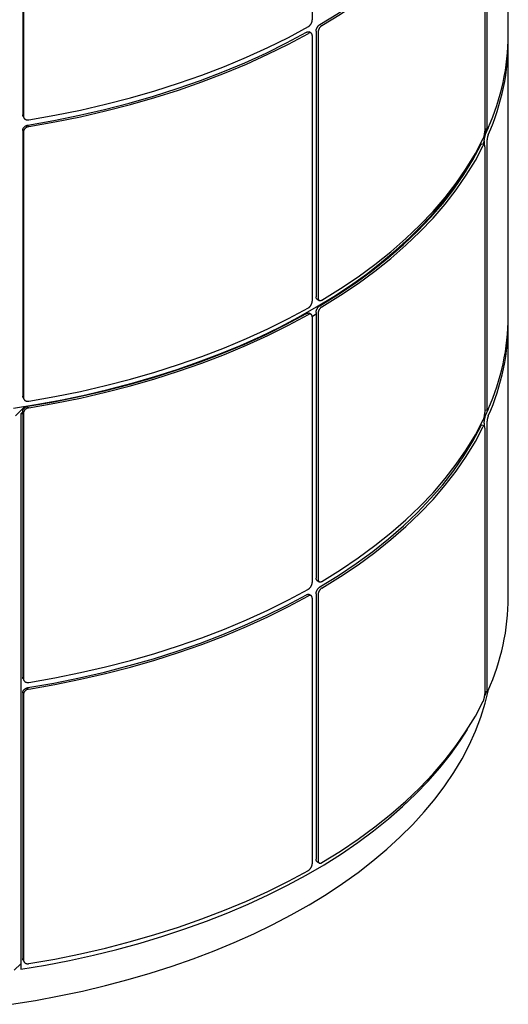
# Model space of a CAD drawing. Header units: millimetres. Extents: x 28 to 4128, y 24 to 2894.
# Tile 23 of 32: x 3572 to 3751, y 825 to 1186. Entities that reach past the tile are written whole.
import ezdxf

# ---------------------------------------------------------------- set-up
doc = ezdxf.new("R2010")
doc.units = ezdxf.units.MM
doc.header["$LTSCALE"] = 10

msp = doc.modelspace()

# ---------------------------------------------------------------- linework, layer by layer
for p, q in [((3679.23, 1282.72), (3679.23, 1185.5)), ((3751.02, 1180.1), (3751.02, 1280.58)), ((3573.26, 1248.05), (3573.26, 1150.82)), ((3573.52, 1247.49), (3573.52, 1150.27)), ((3743.18, 1243.72), (3743.18, 1146.5)), ((3742.4, 1242.04), (3742.4, 1144.82)), ((3678.83, 1180.69), (3678.12, 1181.11)), ((3679.23, 1179.78), (3679.23, 1082.56)), ((3680.65, 1181.42), (3680.65, 1084.2)), ((3681.36, 1181.01), (3681.36, 1083.79)), ((3751.02, 1077.16), (3751.02, 1177.64)), ((3573.38, 1150.27), (3573.65, 1149.71)), ((3742.71, 1143.67), (3743.75, 1146.15)), ((3573.26, 1145.1), (3573.26, 1047.88)), ((3573.52, 1144.55), (3573.52, 1047.33)), ((3742.42, 1145.78), (3743.38, 1145.64)), ((3742.19, 1139.96), (3741.22, 1140.11)), ((3742.21, 1140.92), (3742.21, 1139.95)), ((3742.4, 1139.1), (3742.4, 1041.88)), ((3743.18, 1140.78), (3743.18, 1043.55)), ((3681.07, 1083.28), (3681.78, 1082.87)), ((3678.83, 1077.75), (3678.12, 1078.17)), ((3679.28, 1077.11), (3680.65, 1077.91)), ((3680.65, 1078.48), (3680.65, 981.25)), ((3681.36, 1078.07), (3681.36, 980.85)), ((3679.23, 1076.84), (3679.23, 979.62)), ((3751.02, 974.21), (3751.02, 1074.7)), ((3573.38, 1047.33), (3573.65, 1046.77)), ((3570.61, 1040.64), (3574.07, 1044.08)), ((3573.26, 1042.09), (3572.55, 1041.39)), ((3572.55, 1041.39), (3573.26, 1041.5)), ((3573.26, 1042.16), (3573.26, 944.94)), ((3573.52, 1041.61), (3573.52, 944.39)), ((3575.49, 1044.31), (3575.31, 1044.13)), ((3742.42, 1042.84), (3743.38, 1042.69)), ((3742.71, 1040.73), (3743.75, 1043.2)), ((3572.55, 1041.39), (3572.55, 838.07)), ((3742.21, 1037.98), (3742.21, 1037.01)), ((3742.19, 1037.02), (3741.22, 1037.17)), ((3742.4, 1036.16), (3742.4, 938.93)), ((3743.18, 1037.84), (3743.18, 940.61)), ((3681.07, 980.34), (3681.78, 979.93)), ((3678.83, 974.81), (3678.12, 975.23)), ((3679.23, 973.9), (3679.23, 876.68)), ((3680.65, 975.53), (3680.65, 878.31)), ((3681.36, 975.13), (3681.36, 877.91)), ((3573.38, 944.39), (3573.65, 943.83)), ((3573.26, 939.22), (3573.26, 842)), ((3573.52, 938.67), (3573.52, 841.44)), ((3742.42, 939.9), (3743.38, 939.75)), ((3742.42, 938.18), (3743.1, 939.8)), ((3681.07, 877.4), (3681.78, 876.99)), ((3570.17, 837.7), (3572.55, 840.07)), ((3573.38, 841.45), (3573.65, 840.89))]:
    msp.add_line(p, q)
at = {"flags": 128}
for points in [[(3682.05, 1183.88), (3688.81, 1188.06), (3695.26, 1192.4), (3701.39, 1196.89), (3707.2, 1201.52), (3712.68, 1206.29), (3717.81, 1211.18), (3722.58, 1216.19), (3727, 1221.31), (3731.04, 1226.53), (3734.71, 1231.85), (3738, 1237.24), (3740.9, 1242.71)], [(3682.76, 1183.47), (3689.55, 1187.67), (3696.03, 1192.03), (3702.19, 1196.54), (3708.02, 1201.19), (3713.52, 1205.98), (3718.67, 1210.89), (3723.47, 1215.93), (3727.9, 1221.07), (3731.96, 1226.31), (3735.65, 1231.65), (3738.95, 1237.07), (3741.86, 1242.56)], [(3575.45, 1148.95), (3584.96, 1150.63), (3594.35, 1152.53), (3603.59, 1154.66), (3612.67, 1157), (3621.58, 1159.56), (3630.3, 1162.33), (3638.81, 1165.31), (3647.1, 1168.48), (3655.16, 1171.85), (3662.98, 1175.4), (3670.53, 1179.14), (3677.81, 1183.06)], [(3575.18, 1147.05), (3584.66, 1148.72), (3594, 1150.62), (3603.21, 1152.74), (3612.25, 1155.07), (3621.12, 1157.62), (3629.8, 1160.38), (3638.28, 1163.34), (3646.53, 1166.5), (3654.56, 1169.85), (3662.34, 1173.39), (3669.86, 1177.12), (3677.1, 1181.02)], [(3575.45, 1146.49), (3584.96, 1148.17), (3594.35, 1150.08), (3603.59, 1152.2), (3612.67, 1154.55), (3621.58, 1157.11), (3630.3, 1159.88), (3638.81, 1162.85), (3647.1, 1166.03), (3655.16, 1169.39), (3662.98, 1172.95), (3670.53, 1176.69), (3677.81, 1180.61)], [(3742.31, 1143.68), (3742.93, 1145.15), (3743.15, 1145.67)], [(3682.05, 1080.93), (3688.81, 1085.12), (3695.26, 1089.46), (3701.39, 1093.95), (3707.2, 1098.58), (3712.68, 1103.35), (3717.81, 1108.24), (3722.58, 1113.25), (3727, 1118.37), (3731.04, 1123.59), (3734.71, 1128.91), (3738, 1134.3), (3740.9, 1139.77)], [(3682.76, 1082.98), (3689.55, 1087.18), (3696.03, 1091.54), (3702.19, 1096.05), (3708.02, 1100.71), (3713.52, 1105.49), (3718.67, 1110.41), (3723.47, 1115.44), (3727.9, 1120.58), (3731.96, 1125.82), (3735.65, 1131.16), (3738.95, 1136.58), (3741.86, 1142.07)], [(3682.76, 1080.53), (3689.55, 1084.73), (3696.03, 1089.09), (3702.19, 1093.6), (3708.02, 1098.25), (3713.52, 1103.04), (3718.67, 1107.95), (3723.47, 1112.99), (3727.9, 1118.13), (3731.96, 1123.37), (3735.65, 1128.71), (3738.95, 1134.13), (3741.86, 1139.62)], [(3741.77, 1140.02), (3741.94, 1140.41), (3742.3, 1141.22)], [(3569.92, 1043.43), (3578.84, 1044.88), (3587.65, 1046.52), (3596.35, 1048.36), (3604.92, 1050.39), (3613.35, 1052.6), (3621.63, 1055.01), (3629.73, 1057.6), (3637.66, 1060.36), (3645.4, 1063.3), (3652.93, 1066.41), (3660.25, 1069.69), (3667.35, 1073.13), (3674.21, 1076.72), (3680.83, 1080.46), (3687.19, 1084.35), (3693.28, 1088.38), (3699.11, 1092.53), (3704.65, 1096.82), (3709.9, 1101.22), (3714.85, 1105.74), (3719.5, 1110.37), (3723.83, 1115.1), (3727.84, 1119.92), (3731.53, 1124.82), (3734.89, 1129.81), (3737.3, 1133.78)], [(3575.18, 1044.11), (3584.66, 1045.78), (3594, 1047.68), (3603.21, 1049.8), (3612.25, 1052.13), (3621.12, 1054.68), (3629.8, 1057.44), (3638.28, 1060.4), (3646.53, 1063.56), (3654.56, 1066.91), (3662.34, 1070.45), (3669.86, 1074.18), (3677.1, 1078.08)], [(3575.45, 1046), (3584.96, 1047.68), (3594.35, 1049.59), (3603.59, 1051.72), (3612.67, 1054.06), (3621.58, 1056.62), (3630.3, 1059.39), (3638.81, 1062.36), (3647.1, 1065.54), (3655.16, 1068.91), (3662.98, 1072.46), (3670.53, 1076.2), (3677.81, 1080.12)], [(3575.45, 1043.55), (3584.96, 1045.23), (3594.35, 1047.14), (3603.59, 1049.26), (3612.67, 1051.61), (3621.58, 1054.17), (3630.3, 1056.94), (3638.81, 1059.91), (3647.1, 1063.08), (3655.16, 1066.45), (3662.98, 1070.01), (3670.53, 1073.75), (3677.81, 1077.67)], [(3682.76, 980.04), (3689.55, 984.24), (3696.03, 988.6), (3702.19, 993.11), (3708.02, 997.76), (3713.52, 1002.55), (3718.67, 1007.47), (3723.47, 1012.5), (3727.9, 1017.64), (3731.96, 1022.88), (3735.65, 1028.22), (3738.95, 1033.64), (3741.86, 1039.13)], [(3682.05, 977.99), (3688.81, 982.18), (3695.26, 986.52), (3701.39, 991.01), (3707.2, 995.64), (3712.68, 1000.41), (3717.81, 1005.3), (3722.58, 1010.31), (3727, 1015.43), (3731.04, 1020.65), (3734.71, 1025.96), (3738, 1031.36), (3740.9, 1036.83)], [(3682.76, 977.59), (3689.55, 981.79), (3696.03, 986.15), (3702.19, 990.66), (3708.02, 995.31), (3713.52, 1000.1), (3718.67, 1005.01), (3723.47, 1010.04), (3727.9, 1015.19), (3731.96, 1020.43), (3735.65, 1025.77), (3738.95, 1031.18), (3741.86, 1036.68)], [(3575.45, 943.06), (3584.96, 944.74), (3594.35, 946.65), (3603.59, 948.78), (3612.67, 951.12), (3621.58, 953.68), (3630.3, 956.45), (3638.81, 959.42), (3647.1, 962.6), (3655.16, 965.96), (3662.98, 969.52), (3670.53, 973.26), (3677.81, 977.18)], [(3575.18, 941.17), (3584.66, 942.84), (3594, 944.74), (3603.21, 946.85), (3612.25, 949.19), (3621.12, 951.74), (3629.8, 954.5), (3638.28, 957.46), (3646.53, 960.62), (3654.56, 963.97), (3662.34, 967.51), (3669.86, 971.24), (3677.1, 975.14)], [(3575.45, 940.61), (3584.96, 942.29), (3594.35, 944.2), (3603.59, 946.32), (3612.67, 948.67), (3621.58, 951.23), (3630.3, 954), (3638.81, 956.97), (3647.1, 960.14), (3655.16, 963.51), (3662.98, 967.07), (3670.53, 970.81), (3677.81, 974.72)], [(3569.2, 825.25), (3577.95, 826.67), (3586.61, 828.29), (3595.14, 830.1), (3603.56, 832.09), (3611.83, 834.28), (3619.95, 836.64), (3627.91, 839.19), (3635.69, 841.91), (3643.28, 844.8), (3650.68, 847.86), (3657.86, 851.08), (3664.83, 854.46), (3671.56, 857.99), (3678.06, 861.66), (3684.3, 865.48), (3690.29, 869.44), (3696, 873.52), (3701.44, 877.73), (3706.59, 882.06), (3711.45, 886.5), (3716.01, 891.04), (3720.27, 895.68), (3724.21, 900.42), (3727.83, 905.23), (3731.13, 910.13), (3734.1, 915.09), (3736.73, 920.12), (3739.03, 925.2), (3740.99, 930.33), (3742.6, 935.49), (3743.81, 940.4)], [(3682.76, 877.1), (3689.55, 881.3), (3696.03, 885.66), (3702.19, 890.17), (3708.02, 894.82), (3713.52, 899.61), (3718.67, 904.52), (3723.47, 909.56), (3727.9, 914.7), (3731.96, 919.94), (3735.65, 925.28), (3738.95, 930.7), (3741.86, 936.19)], [(3572.55, 838.07), (3581.53, 839.59), (3590.4, 841.31), (3599.14, 843.22), (3607.75, 845.34), (3616.21, 847.64), (3624.51, 850.13), (3632.63, 852.81), (3640.56, 855.67), (3648.3, 858.7), (3655.83, 861.91), (3663.13, 865.28), (3670.2, 868.82), (3677.03, 872.51), (3683.6, 876.35), (3689.91, 880.34), (3695.94, 884.46), (3701.69, 888.72), (3707.15, 893.11), (3712.31, 897.61), (3717.16, 902.23), (3721.7, 906.95), (3725.91, 911.77), (3729.8, 916.68), (3733.35, 921.68), (3736.02, 925.86)], [(3575.45, 840.12), (3584.96, 841.8), (3594.35, 843.71), (3603.59, 845.83), (3612.67, 848.18), (3621.58, 850.74), (3630.3, 853.51), (3638.81, 856.48), (3647.1, 859.66), (3655.16, 863.02), (3662.98, 866.58), (3670.53, 870.32), (3677.81, 874.24)]]:
    msp.add_lwpolyline(points, dxfattribs=at)
for centre, radius, start, end in [((3666.11, 1180.53), 84.91, 335.9926, 359.7102), ((3666.96, 1177.88), 84.05, 335.8768, 0.6747), ((3666.11, 1077.58), 84.91, 335.9926, 359.7102), ((3666.96, 1074.94), 84.05, 335.8768, 0.6747), ((3666.11, 974.64), 84.91, 335.9926, 359.7102)]:
    msp.add_arc(centre, radius, start, end)
for points, knots in [([(3677.81, 1183.06), (3677.85, 1183.08), (3677.93, 1183.13), (3678.05, 1183.22), (3678.16, 1183.31), (3678.26, 1183.4), (3678.37, 1183.5), (3678.47, 1183.62), (3678.59, 1183.76), (3678.69, 1183.91), (3678.8, 1184.07), (3678.91, 1184.27), (3679, 1184.47), (3679.08, 1184.68), (3679.15, 1184.88), (3679.19, 1185.08), (3679.22, 1185.25), (3679.23, 1185.38), (3679.23, 1185.47), (3679.23, 1185.5)], [0, 0, 0, 0, 0.0534168, 0.1070226, 0.1608194, 0.2148092, 0.2452896, 0.3064436, 0.3678817, 0.4296078, 0.4721847, 0.5578677, 0.6443378, 0.686915, 0.7725987, 0.8590695, 0.8941474, 0.9645982, 1, 1, 1, 1]), ([(3680.65, 1181.42), (3680.65, 1181.46), (3680.66, 1181.55), (3680.67, 1181.7), (3680.7, 1181.85), (3680.73, 1182), (3680.77, 1182.16), (3680.83, 1182.31), (3680.89, 1182.46), (3680.98, 1182.67), (3681.09, 1182.86), (3681.21, 1183.05), (3681.34, 1183.23), (3681.48, 1183.4), (3681.63, 1183.55), (3681.73, 1183.64), (3681.85, 1183.74), (3681.95, 1183.81), (3682.03, 1183.86), (3682.05, 1183.88)], [0, 0, 0, 0, 0.052752, 0.105869, 0.160142, 0.214815, 0.267757, 0.32107, 0.374957, 0.429629, 0.535792, 0.589679, 0.644351, 0.750512, 0.804398, 0.85907, 0.894147, 0.964598, 1, 1, 1, 1]), ([(3682.76, 1183.47), (3682.73, 1183.45), (3682.65, 1183.4), (3682.53, 1183.31), (3682.42, 1183.21), (3682.3, 1183.11), (3682.19, 1182.99), (3682.09, 1182.87), (3681.99, 1182.74), (3681.86, 1182.55), (3681.74, 1182.36), (3681.64, 1182.16), (3681.56, 1181.95), (3681.48, 1181.75), (3681.43, 1181.54), (3681.4, 1181.41), (3681.38, 1181.26), (3681.37, 1181.13), (3681.37, 1181.04), (3681.36, 1181.01)], [0, 0, 0, 0, 0.052751, 0.105869, 0.160142, 0.214814, 0.267757, 0.32107, 0.374956, 0.429628, 0.53579, 0.589675, 0.644346, 0.750509, 0.804395, 0.859066, 0.894145, 0.964597, 1, 1, 1, 1]), ([(3677.1, 1181.02), (3677.14, 1181.04), (3677.22, 1181.08), (3677.34, 1181.13), (3677.46, 1181.17), (3677.56, 1181.19), (3677.66, 1181.2), (3677.77, 1181.21), (3677.89, 1181.2), (3677.99, 1181.17), (3678.06, 1181.14), (3678.1, 1181.11), (3678.12, 1181.1)], [0, 0, 0, 0, 0.106407, 0.213191, 0.320355, 0.427903, 0.488621, 0.610441, 0.732826, 0.855786, 0.940599, 1, 1, 1, 1]), ([(3679.23, 1179.78), (3679.23, 1179.83), (3679.23, 1179.92), (3679.22, 1180.04), (3679.19, 1180.17), (3679.16, 1180.26), (3679.12, 1180.36), (3679.07, 1180.45), (3679.01, 1180.54), (3678.93, 1180.62), (3678.84, 1180.69), (3678.72, 1180.75), (3678.59, 1180.78), (3678.45, 1180.8), (3678.31, 1180.79), (3678.16, 1180.76), (3678.02, 1180.71), (3677.91, 1180.66), (3677.83, 1180.62), (3677.81, 1180.61)], [0, 0, 0, 0, 0.053417, 0.107023, 0.16082, 0.21481, 0.24529, 0.306444, 0.367882, 0.429609, 0.472186, 0.557871, 0.644342, 0.686919, 0.772602, 0.859073, 0.89415, 0.964599, 1, 1, 1, 1]), ([(3573.38, 1150.27), (3573.37, 1150.3), (3573.34, 1150.36), (3573.31, 1150.46), (3573.28, 1150.59), (3573.26, 1150.7), (3573.26, 1150.79), (3573.26, 1150.82)], [0, 0, 0, 0, 0.1428974, 0.3824568, 0.5361647, 0.8448729, 1, 1, 1, 1]), ([(3573.52, 1150.27), (3573.52, 1150.22), (3573.53, 1150.13), (3573.55, 1150), (3573.58, 1149.87), (3573.63, 1149.75), (3573.69, 1149.63), (3573.76, 1149.52), (3573.85, 1149.41), (3573.97, 1149.28), (3574.12, 1149.17), (3574.29, 1149.08), (3574.47, 1149.01), (3574.66, 1148.95), (3574.87, 1148.92), (3575.01, 1148.92), (3575.17, 1148.91), (3575.31, 1148.92), (3575.41, 1148.94), (3575.45, 1148.95)], [0, 0, 0, 0, 0.052752, 0.105869, 0.160142, 0.214815, 0.267757, 0.32107, 0.374957, 0.429629, 0.535792, 0.589679, 0.644351, 0.750512, 0.804398, 0.85907, 0.894148, 0.964598, 1, 1, 1, 1]), ([(3573.26, 1145.1), (3573.26, 1145.15), (3573.26, 1145.24), (3573.28, 1145.38), (3573.32, 1145.52), (3573.36, 1145.66), (3573.42, 1145.8), (3573.5, 1145.93), (3573.58, 1146.06), (3573.71, 1146.23), (3573.86, 1146.39), (3574.03, 1146.53), (3574.21, 1146.67), (3574.4, 1146.78), (3574.6, 1146.88), (3574.74, 1146.93), (3574.9, 1146.99), (3575.04, 1147.02), (3575.15, 1147.04), (3575.18, 1147.05)], [0, 0, 0, 0, 0.052752, 0.105869, 0.160142, 0.214815, 0.267757, 0.32107, 0.374957, 0.429629, 0.535792, 0.589679, 0.644351, 0.750512, 0.804398, 0.85907, 0.894147, 0.964598, 1, 1, 1, 1]), ([(3575.45, 1146.49), (3575.4, 1146.48), (3575.29, 1146.46), (3575.13, 1146.42), (3574.97, 1146.36), (3574.81, 1146.3), (3574.66, 1146.22), (3574.52, 1146.14), (3574.38, 1146.04), (3574.2, 1145.91), (3574.04, 1145.76), (3573.91, 1145.59), (3573.78, 1145.42), (3573.68, 1145.24), (3573.61, 1145.06), (3573.57, 1144.93), (3573.54, 1144.79), (3573.52, 1144.67), (3573.52, 1144.58), (3573.52, 1144.55)], [0, 0, 0, 0, 0.052751, 0.105869, 0.160142, 0.214814, 0.267757, 0.32107, 0.374956, 0.429628, 0.53579, 0.589675, 0.644346, 0.750509, 0.804395, 0.859066, 0.894145, 0.964597, 1, 1, 1, 1]), ([(3743.18, 1146.5), (3743.18, 1146.45), (3743.18, 1146.36), (3743.18, 1146.24), (3743.19, 1146.12), (3743.21, 1146.02), (3743.22, 1145.92), (3743.24, 1145.84), (3743.26, 1145.77), (3743.3, 1145.7), (3743.33, 1145.65), (3743.38, 1145.63), (3743.42, 1145.63), (3743.47, 1145.66), (3743.53, 1145.72), (3743.56, 1145.77), (3743.6, 1145.83), (3743.64, 1145.9), (3743.67, 1145.96), (3743.68, 1145.98)], [0, 0, 0, 0, 0.052752, 0.105869, 0.160142, 0.214815, 0.267757, 0.32107, 0.374957, 0.429629, 0.535792, 0.589679, 0.644351, 0.750512, 0.804398, 0.85907, 0.894148, 0.964598, 1, 1, 1, 1]), ([(3741.86, 1142.07), (3741.88, 1142.1), (3741.91, 1142.17), (3741.95, 1142.28), (3742, 1142.4), (3742.03, 1142.51), (3742.07, 1142.63), (3742.11, 1142.77), (3742.16, 1142.94), (3742.19, 1143.1), (3742.23, 1143.29), (3742.28, 1143.51), (3742.31, 1143.74), (3742.34, 1143.96), (3742.37, 1144.18), (3742.38, 1144.38), (3742.39, 1144.56), (3742.4, 1144.69), (3742.4, 1144.79), (3742.4, 1144.82)], [0, 0, 0, 0, 0.053417, 0.107023, 0.160819, 0.214809, 0.24529, 0.306444, 0.367882, 0.429608, 0.472185, 0.557868, 0.644338, 0.686915, 0.772599, 0.859069, 0.894147, 0.964598, 1, 1, 1, 1]), ([(3742.21, 1140.92), (3742.21, 1140.97), (3742.21, 1141.06), (3742.22, 1141.21), (3742.23, 1141.36), (3742.24, 1141.52), (3742.25, 1141.69), (3742.27, 1141.85), (3742.29, 1142.02), (3742.33, 1142.24), (3742.37, 1142.46), (3742.41, 1142.68), (3742.46, 1142.88), (3742.51, 1143.08), (3742.56, 1143.26), (3742.59, 1143.37), (3742.64, 1143.49), (3742.67, 1143.59), (3742.7, 1143.65), (3742.71, 1143.67)], [0, 0, 0, 0, 0.052752, 0.105869, 0.160142, 0.214815, 0.267757, 0.32107, 0.374957, 0.429629, 0.535792, 0.589679, 0.644351, 0.750512, 0.804398, 0.85907, 0.894147, 0.964598, 1, 1, 1, 1]), ([(3743.68, 1143.53), (3743.66, 1143.5), (3743.63, 1143.43), (3743.59, 1143.32), (3743.55, 1143.2), (3743.51, 1143.07), (3743.47, 1142.93), (3743.44, 1142.78), (3743.4, 1142.63), (3743.35, 1142.42), (3743.31, 1142.2), (3743.28, 1141.98), (3743.25, 1141.76), (3743.22, 1141.54), (3743.2, 1141.32), (3743.19, 1141.18), (3743.18, 1141.03), (3743.18, 1140.9), (3743.18, 1140.81), (3743.18, 1140.78)], [0, 0, 0, 0, 0.0527515, 0.1058692, 0.1601421, 0.2148141, 0.2677568, 0.3210698, 0.3749563, 0.4296285, 0.5357898, 0.5896754, 0.6443465, 0.7505087, 0.8043947, 0.8590662, 0.894145, 0.9645974, 1, 1, 1, 1]), ([(3740.9, 1139.77), (3740.91, 1139.8), (3740.94, 1139.86), (3740.99, 1139.94), (3741.03, 1140), (3741.07, 1140.04), (3741.11, 1140.08), (3741.15, 1140.1), (3741.19, 1140.12), (3741.21, 1140.11), (3741.22, 1140.11)], [0, 0, 0, 0, 0.132608, 0.265685, 0.399237, 0.533267, 0.608935, 0.760751, 0.913272, 1, 1, 1, 1]), ([(3742.4, 1139.1), (3742.4, 1139.14), (3742.4, 1139.23), (3742.39, 1139.36), (3742.38, 1139.47), (3742.37, 1139.56), (3742.36, 1139.65), (3742.34, 1139.73), (3742.31, 1139.81), (3742.29, 1139.87), (3742.25, 1139.92), (3742.21, 1139.96), (3742.16, 1139.96), (3742.11, 1139.95), (3742.05, 1139.91), (3741.99, 1139.84), (3741.94, 1139.77), (3741.9, 1139.7), (3741.87, 1139.64), (3741.86, 1139.62)], [0, 0, 0, 0, 0.053417, 0.107023, 0.16082, 0.21481, 0.24529, 0.306444, 0.367882, 0.429609, 0.472186, 0.557871, 0.644342, 0.686919, 0.772602, 0.859073, 0.89415, 0.964599, 1, 1, 1, 1]), ([(3677.81, 1080.12), (3677.85, 1080.14), (3677.93, 1080.19), (3678.05, 1080.28), (3678.16, 1080.37), (3678.26, 1080.46), (3678.37, 1080.56), (3678.47, 1080.68), (3678.59, 1080.82), (3678.69, 1080.96), (3678.8, 1081.13), (3678.91, 1081.33), (3679, 1081.53), (3679.08, 1081.73), (3679.15, 1081.94), (3679.19, 1082.13), (3679.22, 1082.31), (3679.23, 1082.44), (3679.23, 1082.53), (3679.23, 1082.56)], [0, 0, 0, 0, 0.0534168, 0.1070226, 0.1608194, 0.2148092, 0.2452896, 0.3064436, 0.3678817, 0.4296078, 0.4721847, 0.5578677, 0.6443378, 0.686915, 0.7725987, 0.8590695, 0.8941474, 0.9645982, 1, 1, 1, 1]), ([(3681.07, 1083.29), (3681.05, 1083.3), (3681, 1083.32), (3680.93, 1083.38), (3680.84, 1083.48), (3680.77, 1083.6), (3680.72, 1083.74), (3680.69, 1083.84), (3680.67, 1083.96), (3680.66, 1084.08), (3680.65, 1084.17), (3680.65, 1084.2)], [0, 0, 0, 0, 0.075225, 0.182573, 0.291486, 0.502977, 0.610325, 0.719239, 0.789121, 0.929473, 1, 1, 1, 1]), ([(3681.36, 1083.79), (3681.37, 1083.75), (3681.37, 1083.66), (3681.38, 1083.53), (3681.41, 1083.41), (3681.44, 1083.3), (3681.49, 1083.19), (3681.54, 1083.1), (3681.6, 1083.02), (3681.69, 1082.93), (3681.8, 1082.86), (3681.92, 1082.81), (3682.05, 1082.78), (3682.19, 1082.78), (3682.34, 1082.81), (3682.44, 1082.83), (3682.56, 1082.88), (3682.66, 1082.92), (3682.74, 1082.97), (3682.76, 1082.98)], [0, 0, 0, 0, 0.052752, 0.105869, 0.160142, 0.214815, 0.267757, 0.32107, 0.374957, 0.429629, 0.535792, 0.589679, 0.644351, 0.750512, 0.804398, 0.85907, 0.894148, 0.964598, 1, 1, 1, 1]), ([(3677.1, 1078.08), (3677.14, 1078.1), (3677.22, 1078.14), (3677.34, 1078.19), (3677.46, 1078.23), (3677.56, 1078.25), (3677.66, 1078.26), (3677.77, 1078.27), (3677.89, 1078.25), (3677.99, 1078.23), (3678.06, 1078.2), (3678.1, 1078.17), (3678.12, 1078.16)], [0, 0, 0, 0, 0.106407, 0.213191, 0.320355, 0.427903, 0.488621, 0.610441, 0.732826, 0.855786, 0.940599, 1, 1, 1, 1]), ([(3679.23, 1076.84), (3679.23, 1076.89), (3679.23, 1076.98), (3679.22, 1077.1), (3679.19, 1077.22), (3679.16, 1077.32), (3679.12, 1077.42), (3679.07, 1077.51), (3679.01, 1077.6), (3678.93, 1077.68), (3678.84, 1077.75), (3678.72, 1077.81), (3678.59, 1077.84), (3678.45, 1077.86), (3678.31, 1077.85), (3678.16, 1077.82), (3678.02, 1077.77), (3677.91, 1077.72), (3677.83, 1077.68), (3677.81, 1077.67)], [0, 0, 0, 0, 0.053417, 0.107023, 0.16082, 0.21481, 0.24529, 0.306444, 0.367882, 0.429609, 0.472186, 0.557871, 0.644342, 0.686919, 0.772602, 0.859073, 0.89415, 0.964599, 1, 1, 1, 1]), ([(3680.65, 1078.48), (3680.65, 1078.52), (3680.66, 1078.61), (3680.67, 1078.76), (3680.7, 1078.91), (3680.73, 1079.06), (3680.77, 1079.21), (3680.83, 1079.37), (3680.89, 1079.52), (3680.98, 1079.73), (3681.09, 1079.92), (3681.21, 1080.11), (3681.34, 1080.29), (3681.48, 1080.46), (3681.63, 1080.61), (3681.73, 1080.7), (3681.85, 1080.8), (3681.95, 1080.87), (3682.03, 1080.92), (3682.05, 1080.93)], [0, 0, 0, 0, 0.052752, 0.105869, 0.160142, 0.214815, 0.267757, 0.32107, 0.374957, 0.429629, 0.535792, 0.589679, 0.644351, 0.750512, 0.804398, 0.85907, 0.894147, 0.964598, 1, 1, 1, 1]), ([(3682.76, 1080.53), (3682.73, 1080.5), (3682.65, 1080.46), (3682.53, 1080.37), (3682.42, 1080.27), (3682.3, 1080.16), (3682.19, 1080.05), (3682.09, 1079.93), (3681.99, 1079.79), (3681.86, 1079.61), (3681.74, 1079.42), (3681.64, 1079.22), (3681.56, 1079.01), (3681.48, 1078.81), (3681.43, 1078.6), (3681.4, 1078.47), (3681.38, 1078.32), (3681.37, 1078.19), (3681.37, 1078.1), (3681.36, 1078.07)], [0, 0, 0, 0, 0.052751, 0.105869, 0.160142, 0.214814, 0.267757, 0.32107, 0.374956, 0.429628, 0.53579, 0.589675, 0.644346, 0.750509, 0.804395, 0.859066, 0.894145, 0.964597, 1, 1, 1, 1]), ([(3573.38, 1047.33), (3573.37, 1047.35), (3573.34, 1047.42), (3573.31, 1047.52), (3573.28, 1047.65), (3573.26, 1047.76), (3573.26, 1047.85), (3573.26, 1047.88)], [0, 0, 0, 0, 0.142897, 0.382457, 0.536165, 0.844873, 1, 1, 1, 1]), ([(3573.52, 1047.33), (3573.52, 1047.28), (3573.53, 1047.19), (3573.55, 1047.06), (3573.58, 1046.93), (3573.63, 1046.8), (3573.69, 1046.69), (3573.76, 1046.57), (3573.85, 1046.47), (3573.97, 1046.34), (3574.12, 1046.23), (3574.29, 1046.14), (3574.47, 1046.07), (3574.66, 1046.01), (3574.87, 1045.98), (3575.01, 1045.97), (3575.17, 1045.97), (3575.31, 1045.98), (3575.41, 1046), (3575.45, 1046)], [0, 0, 0, 0, 0.052752, 0.105869, 0.160142, 0.214815, 0.267757, 0.32107, 0.374957, 0.429629, 0.535792, 0.589679, 0.644351, 0.750512, 0.804398, 0.85907, 0.894148, 0.964598, 1, 1, 1, 1]), ([(3573.26, 1042.16), (3573.26, 1042.21), (3573.26, 1042.3), (3573.28, 1042.44), (3573.32, 1042.58), (3573.36, 1042.72), (3573.42, 1042.86), (3573.5, 1042.99), (3573.58, 1043.12), (3573.71, 1043.29), (3573.86, 1043.45), (3574.03, 1043.59), (3574.21, 1043.73), (3574.4, 1043.84), (3574.6, 1043.94), (3574.74, 1043.99), (3574.9, 1044.04), (3575.04, 1044.08), (3575.15, 1044.1), (3575.18, 1044.11)], [0, 0, 0, 0, 0.052752, 0.105869, 0.160142, 0.214815, 0.267757, 0.32107, 0.374957, 0.429629, 0.535792, 0.589679, 0.644351, 0.750512, 0.804398, 0.85907, 0.894147, 0.964598, 1, 1, 1, 1]), ([(3575.45, 1043.55), (3575.4, 1043.54), (3575.29, 1043.52), (3575.13, 1043.48), (3574.97, 1043.42), (3574.81, 1043.36), (3574.66, 1043.28), (3574.52, 1043.2), (3574.38, 1043.1), (3574.2, 1042.97), (3574.04, 1042.81), (3573.91, 1042.65), (3573.78, 1042.48), (3573.68, 1042.3), (3573.61, 1042.11), (3573.57, 1041.99), (3573.54, 1041.85), (3573.52, 1041.73), (3573.52, 1041.64), (3573.52, 1041.61)], [0, 0, 0, 0, 0.052751, 0.105869, 0.160142, 0.214814, 0.267757, 0.32107, 0.374956, 0.429628, 0.53579, 0.589675, 0.644346, 0.750509, 0.804395, 0.859066, 0.894145, 0.964597, 1, 1, 1, 1]), ([(3741.86, 1039.13), (3741.88, 1039.16), (3741.91, 1039.23), (3741.95, 1039.34), (3742, 1039.46), (3742.03, 1039.57), (3742.07, 1039.69), (3742.11, 1039.83), (3742.16, 1040), (3742.19, 1040.16), (3742.23, 1040.35), (3742.28, 1040.57), (3742.31, 1040.79), (3742.34, 1041.02), (3742.37, 1041.24), (3742.38, 1041.44), (3742.39, 1041.62), (3742.4, 1041.75), (3742.4, 1041.84), (3742.4, 1041.88)], [0, 0, 0, 0, 0.053417, 0.107023, 0.160819, 0.214809, 0.24529, 0.306444, 0.367882, 0.429608, 0.472185, 0.557868, 0.644338, 0.686915, 0.772599, 0.859069, 0.894147, 0.964598, 1, 1, 1, 1]), ([(3743.18, 1043.55), (3743.18, 1043.51), (3743.18, 1043.42), (3743.18, 1043.3), (3743.19, 1043.18), (3743.21, 1043.08), (3743.22, 1042.98), (3743.24, 1042.9), (3743.26, 1042.83), (3743.3, 1042.76), (3743.33, 1042.71), (3743.38, 1042.69), (3743.42, 1042.69), (3743.47, 1042.72), (3743.53, 1042.78), (3743.56, 1042.83), (3743.6, 1042.89), (3743.64, 1042.96), (3743.67, 1043.02), (3743.68, 1043.04)], [0, 0, 0, 0, 0.052752, 0.105869, 0.160142, 0.214815, 0.267757, 0.32107, 0.374957, 0.429629, 0.535792, 0.589679, 0.644351, 0.750512, 0.804398, 0.85907, 0.894148, 0.964598, 1, 1, 1, 1]), ([(3742.21, 1037.98), (3742.21, 1038.03), (3742.21, 1038.12), (3742.22, 1038.27), (3742.23, 1038.42), (3742.24, 1038.58), (3742.25, 1038.74), (3742.27, 1038.91), (3742.29, 1039.08), (3742.33, 1039.3), (3742.37, 1039.52), (3742.41, 1039.73), (3742.46, 1039.94), (3742.51, 1040.14), (3742.56, 1040.32), (3742.59, 1040.43), (3742.64, 1040.55), (3742.67, 1040.65), (3742.7, 1040.71), (3742.71, 1040.73)], [0, 0, 0, 0, 0.052752, 0.105869, 0.160142, 0.214815, 0.267757, 0.32107, 0.374957, 0.429629, 0.535792, 0.589679, 0.644351, 0.750512, 0.804398, 0.85907, 0.894147, 0.964598, 1, 1, 1, 1]), ([(3743.68, 1040.59), (3743.66, 1040.55), (3743.63, 1040.49), (3743.59, 1040.38), (3743.55, 1040.26), (3743.51, 1040.13), (3743.47, 1039.99), (3743.44, 1039.84), (3743.4, 1039.69), (3743.35, 1039.48), (3743.31, 1039.26), (3743.28, 1039.04), (3743.25, 1038.82), (3743.22, 1038.6), (3743.2, 1038.38), (3743.19, 1038.24), (3743.18, 1038.09), (3743.18, 1037.96), (3743.18, 1037.87), (3743.18, 1037.84)], [0, 0, 0, 0, 0.0527515, 0.1058692, 0.1601421, 0.2148141, 0.2677568, 0.3210698, 0.3749563, 0.4296285, 0.5357898, 0.5896754, 0.6443465, 0.7505087, 0.8043947, 0.8590662, 0.894145, 0.9645974, 1, 1, 1, 1]), ([(3740.9, 1036.83), (3740.91, 1036.86), (3740.94, 1036.92), (3740.99, 1036.99), (3741.03, 1037.06), (3741.07, 1037.1), (3741.11, 1037.14), (3741.15, 1037.16), (3741.19, 1037.17), (3741.21, 1037.17), (3741.22, 1037.17)], [0, 0, 0, 0, 0.132608, 0.265685, 0.399237, 0.533267, 0.608935, 0.760751, 0.913272, 1, 1, 1, 1]), ([(3742.4, 1036.16), (3742.4, 1036.2), (3742.4, 1036.29), (3742.39, 1036.41), (3742.38, 1036.53), (3742.37, 1036.62), (3742.36, 1036.71), (3742.34, 1036.79), (3742.31, 1036.87), (3742.29, 1036.93), (3742.25, 1036.98), (3742.21, 1037.02), (3742.16, 1037.02), (3742.11, 1037.01), (3742.05, 1036.97), (3741.99, 1036.9), (3741.94, 1036.82), (3741.9, 1036.76), (3741.87, 1036.7), (3741.86, 1036.68)], [0, 0, 0, 0, 0.053417, 0.107023, 0.16082, 0.21481, 0.24529, 0.306444, 0.367882, 0.429609, 0.472186, 0.557871, 0.644342, 0.686919, 0.772602, 0.859073, 0.89415, 0.964599, 1, 1, 1, 1]), ([(3681.07, 980.34), (3681.05, 980.35), (3681, 980.38), (3680.93, 980.44), (3680.84, 980.54), (3680.77, 980.66), (3680.72, 980.8), (3680.69, 980.9), (3680.67, 981.02), (3680.66, 981.13), (3680.65, 981.22), (3680.65, 981.25)], [0, 0, 0, 0, 0.075225, 0.182573, 0.291486, 0.502977, 0.610325, 0.719239, 0.789121, 0.929473, 1, 1, 1, 1]), ([(3681.36, 980.85), (3681.37, 980.8), (3681.37, 980.71), (3681.38, 980.59), (3681.41, 980.47), (3681.44, 980.35), (3681.49, 980.25), (3681.54, 980.16), (3681.6, 980.08), (3681.69, 979.98), (3681.8, 979.91), (3681.92, 979.87), (3682.05, 979.84), (3682.19, 979.84), (3682.34, 979.86), (3682.44, 979.89), (3682.56, 979.93), (3682.66, 979.98), (3682.74, 980.03), (3682.76, 980.04)], [0, 0, 0, 0, 0.052752, 0.105869, 0.160142, 0.214815, 0.267757, 0.32107, 0.374957, 0.429629, 0.535792, 0.589679, 0.644351, 0.750512, 0.804398, 0.85907, 0.894148, 0.964598, 1, 1, 1, 1]), ([(3677.81, 977.18), (3677.85, 977.2), (3677.93, 977.25), (3678.05, 977.33), (3678.16, 977.43), (3678.26, 977.52), (3678.37, 977.62), (3678.47, 977.74), (3678.59, 977.88), (3678.69, 978.02), (3678.8, 978.19), (3678.91, 978.39), (3679, 978.59), (3679.08, 978.79), (3679.15, 979), (3679.19, 979.19), (3679.22, 979.37), (3679.23, 979.5), (3679.23, 979.59), (3679.23, 979.62)], [0, 0, 0, 0, 0.0534168, 0.1070226, 0.1608194, 0.2148092, 0.2452896, 0.3064436, 0.3678817, 0.4296078, 0.4721847, 0.5578677, 0.6443378, 0.686915, 0.7725987, 0.8590695, 0.8941474, 0.9645982, 1, 1, 1, 1]), ([(3680.65, 975.53), (3680.65, 975.58), (3680.66, 975.67), (3680.67, 975.82), (3680.7, 975.97), (3680.73, 976.12), (3680.77, 976.27), (3680.83, 976.43), (3680.89, 976.58), (3680.98, 976.78), (3681.09, 976.98), (3681.21, 977.17), (3681.34, 977.35), (3681.48, 977.52), (3681.63, 977.67), (3681.73, 977.76), (3681.85, 977.85), (3681.95, 977.93), (3682.03, 977.98), (3682.05, 977.99)], [0, 0, 0, 0, 0.052752, 0.105869, 0.160142, 0.214815, 0.267757, 0.32107, 0.374957, 0.429629, 0.535792, 0.589679, 0.644351, 0.750512, 0.804398, 0.85907, 0.894147, 0.964598, 1, 1, 1, 1]), ([(3682.76, 977.59), (3682.73, 977.56), (3682.65, 977.51), (3682.53, 977.43), (3682.42, 977.33), (3682.3, 977.22), (3682.19, 977.11), (3682.09, 976.98), (3681.99, 976.85), (3681.86, 976.67), (3681.74, 976.48), (3681.64, 976.27), (3681.56, 976.07), (3681.48, 975.86), (3681.43, 975.66), (3681.4, 975.53), (3681.38, 975.38), (3681.37, 975.25), (3681.37, 975.16), (3681.36, 975.13)], [0, 0, 0, 0, 0.052751, 0.105869, 0.160142, 0.214814, 0.267757, 0.32107, 0.374956, 0.429628, 0.53579, 0.589675, 0.644346, 0.750509, 0.804395, 0.859066, 0.894145, 0.964597, 1, 1, 1, 1]), ([(3677.1, 975.14), (3677.14, 975.16), (3677.22, 975.2), (3677.34, 975.25), (3677.46, 975.29), (3677.56, 975.31), (3677.66, 975.32), (3677.77, 975.33), (3677.89, 975.31), (3677.99, 975.29), (3678.06, 975.26), (3678.1, 975.23), (3678.12, 975.22)], [0, 0, 0, 0, 0.106407, 0.213191, 0.320355, 0.427903, 0.488621, 0.610441, 0.732826, 0.855786, 0.940599, 1, 1, 1, 1]), ([(3679.23, 973.9), (3679.23, 973.94), (3679.23, 974.03), (3679.22, 974.16), (3679.19, 974.28), (3679.16, 974.38), (3679.12, 974.47), (3679.07, 974.57), (3679.01, 974.66), (3678.93, 974.74), (3678.84, 974.81), (3678.72, 974.87), (3678.59, 974.9), (3678.45, 974.92), (3678.31, 974.91), (3678.16, 974.88), (3678.02, 974.83), (3677.91, 974.78), (3677.83, 974.74), (3677.81, 974.72)], [0, 0, 0, 0, 0.053417, 0.107023, 0.16082, 0.21481, 0.24529, 0.306444, 0.367882, 0.429609, 0.472186, 0.557871, 0.644342, 0.686919, 0.772602, 0.859073, 0.89415, 0.964599, 1, 1, 1, 1]), ([(3573.38, 944.39), (3573.37, 944.41), (3573.34, 944.48), (3573.31, 944.58), (3573.28, 944.7), (3573.26, 944.82), (3573.26, 944.91), (3573.26, 944.94)], [0, 0, 0, 0, 0.142897, 0.382457, 0.536165, 0.844873, 1, 1, 1, 1]), ([(3573.52, 944.39), (3573.52, 944.34), (3573.53, 944.25), (3573.55, 944.12), (3573.58, 943.99), (3573.63, 943.86), (3573.69, 943.74), (3573.76, 943.63), (3573.85, 943.53), (3573.97, 943.4), (3574.12, 943.29), (3574.29, 943.2), (3574.47, 943.13), (3574.66, 943.07), (3574.87, 943.04), (3575.01, 943.03), (3575.17, 943.03), (3575.31, 943.04), (3575.41, 943.06), (3575.45, 943.06)], [0, 0, 0, 0, 0.052752, 0.105869, 0.160142, 0.214815, 0.267757, 0.32107, 0.374957, 0.429629, 0.535792, 0.589679, 0.644351, 0.750512, 0.804398, 0.85907, 0.894148, 0.964598, 1, 1, 1, 1]), ([(3573.26, 939.22), (3573.26, 939.27), (3573.26, 939.36), (3573.28, 939.5), (3573.32, 939.64), (3573.36, 939.78), (3573.42, 939.92), (3573.5, 940.05), (3573.58, 940.18), (3573.71, 940.35), (3573.86, 940.51), (3574.03, 940.65), (3574.21, 940.79), (3574.4, 940.9), (3574.6, 941), (3574.74, 941.05), (3574.9, 941.1), (3575.04, 941.14), (3575.15, 941.16), (3575.18, 941.17)], [0, 0, 0, 0, 0.052752, 0.105869, 0.160142, 0.214815, 0.267757, 0.32107, 0.374957, 0.429629, 0.535792, 0.589679, 0.644351, 0.750512, 0.804398, 0.85907, 0.894147, 0.964598, 1, 1, 1, 1]), ([(3575.45, 940.61), (3575.4, 940.6), (3575.29, 940.58), (3575.13, 940.54), (3574.97, 940.48), (3574.81, 940.42), (3574.66, 940.34), (3574.52, 940.26), (3574.38, 940.16), (3574.2, 940.02), (3574.04, 939.87), (3573.91, 939.71), (3573.78, 939.54), (3573.68, 939.36), (3573.61, 939.17), (3573.57, 939.05), (3573.54, 938.91), (3573.52, 938.79), (3573.52, 938.7), (3573.52, 938.67)], [0, 0, 0, 0, 0.052751, 0.105869, 0.160142, 0.214814, 0.267757, 0.32107, 0.374956, 0.429628, 0.53579, 0.589675, 0.644346, 0.750509, 0.804395, 0.859066, 0.894145, 0.964597, 1, 1, 1, 1]), ([(3743.18, 940.61), (3743.18, 940.57), (3743.18, 940.48), (3743.18, 940.36), (3743.19, 940.24), (3743.21, 940.14), (3743.22, 940.04), (3743.24, 939.96), (3743.26, 939.89), (3743.3, 939.82), (3743.33, 939.77), (3743.38, 939.75), (3743.42, 939.75), (3743.47, 939.78), (3743.53, 939.83), (3743.56, 939.88), (3743.6, 939.95), (3743.64, 940.02), (3743.67, 940.08), (3743.68, 940.1)], [0, 0, 0, 0, 0.052752, 0.105869, 0.160142, 0.214815, 0.267757, 0.32107, 0.374957, 0.429629, 0.535792, 0.589679, 0.644351, 0.750512, 0.804398, 0.85907, 0.894148, 0.964598, 1, 1, 1, 1]), ([(3741.86, 936.19), (3741.88, 936.22), (3741.91, 936.29), (3741.95, 936.4), (3742, 936.52), (3742.03, 936.63), (3742.07, 936.75), (3742.11, 936.89), (3742.16, 937.06), (3742.19, 937.22), (3742.23, 937.41), (3742.28, 937.63), (3742.31, 937.85), (3742.34, 938.08), (3742.37, 938.29), (3742.38, 938.5), (3742.39, 938.68), (3742.4, 938.81), (3742.4, 938.9), (3742.4, 938.93)], [0, 0, 0, 0, 0.053417, 0.107023, 0.160819, 0.214809, 0.24529, 0.306444, 0.367882, 0.429608, 0.472185, 0.557868, 0.644338, 0.686915, 0.772599, 0.859069, 0.894147, 0.964598, 1, 1, 1, 1]), ([(3677.81, 874.24), (3677.85, 874.26), (3677.93, 874.31), (3678.05, 874.39), (3678.16, 874.49), (3678.26, 874.58), (3678.37, 874.68), (3678.47, 874.79), (3678.59, 874.94), (3678.69, 875.08), (3678.8, 875.25), (3678.91, 875.44), (3679, 875.65), (3679.08, 875.85), (3679.15, 876.06), (3679.19, 876.25), (3679.22, 876.43), (3679.23, 876.56), (3679.23, 876.65), (3679.23, 876.68)], [0, 0, 0, 0, 0.0534168, 0.1070226, 0.1608194, 0.2148092, 0.2452896, 0.3064436, 0.3678817, 0.4296078, 0.4721847, 0.5578677, 0.6443378, 0.686915, 0.7725987, 0.8590695, 0.8941474, 0.9645982, 1, 1, 1, 1]), ([(3681.07, 877.4), (3681.05, 877.41), (3681, 877.44), (3680.93, 877.5), (3680.84, 877.59), (3680.77, 877.72), (3680.72, 877.86), (3680.69, 877.96), (3680.67, 878.08), (3680.66, 878.19), (3680.65, 878.28), (3680.65, 878.31)], [0, 0, 0, 0, 0.075225, 0.182573, 0.291486, 0.502977, 0.610325, 0.719239, 0.789121, 0.929473, 1, 1, 1, 1]), ([(3681.36, 877.91), (3681.37, 877.86), (3681.37, 877.77), (3681.38, 877.65), (3681.41, 877.53), (3681.44, 877.41), (3681.49, 877.31), (3681.54, 877.22), (3681.6, 877.14), (3681.69, 877.04), (3681.8, 876.97), (3681.92, 876.93), (3682.05, 876.9), (3682.19, 876.9), (3682.34, 876.92), (3682.44, 876.95), (3682.56, 876.99), (3682.66, 877.04), (3682.74, 877.08), (3682.76, 877.1)], [0, 0, 0, 0, 0.052752, 0.105869, 0.160142, 0.214815, 0.267757, 0.32107, 0.374957, 0.429629, 0.535792, 0.589679, 0.644351, 0.750512, 0.804398, 0.85907, 0.894148, 0.964598, 1, 1, 1, 1]), ([(3573.38, 841.45), (3573.37, 841.47), (3573.34, 841.54), (3573.31, 841.63), (3573.28, 841.76), (3573.26, 841.88), (3573.26, 841.97), (3573.26, 842)], [0, 0, 0, 0, 0.142897, 0.382457, 0.536165, 0.844873, 1, 1, 1, 1]), ([(3573.52, 841.44), (3573.52, 841.4), (3573.53, 841.31), (3573.55, 841.18), (3573.58, 841.05), (3573.63, 840.92), (3573.69, 840.8), (3573.76, 840.69), (3573.85, 840.59), (3573.97, 840.46), (3574.12, 840.35), (3574.29, 840.26), (3574.47, 840.18), (3574.66, 840.13), (3574.87, 840.1), (3575.01, 840.09), (3575.17, 840.09), (3575.31, 840.1), (3575.41, 840.12), (3575.45, 840.12)], [0, 0, 0, 0, 0.052752, 0.105869, 0.160142, 0.214815, 0.267757, 0.32107, 0.374957, 0.429629, 0.535792, 0.589679, 0.644351, 0.750512, 0.804398, 0.85907, 0.894148, 0.964598, 1, 1, 1, 1])]:
    msp.add_open_spline(points, degree=3, knots=knots)

doc.saveas('drawing.dxf')
